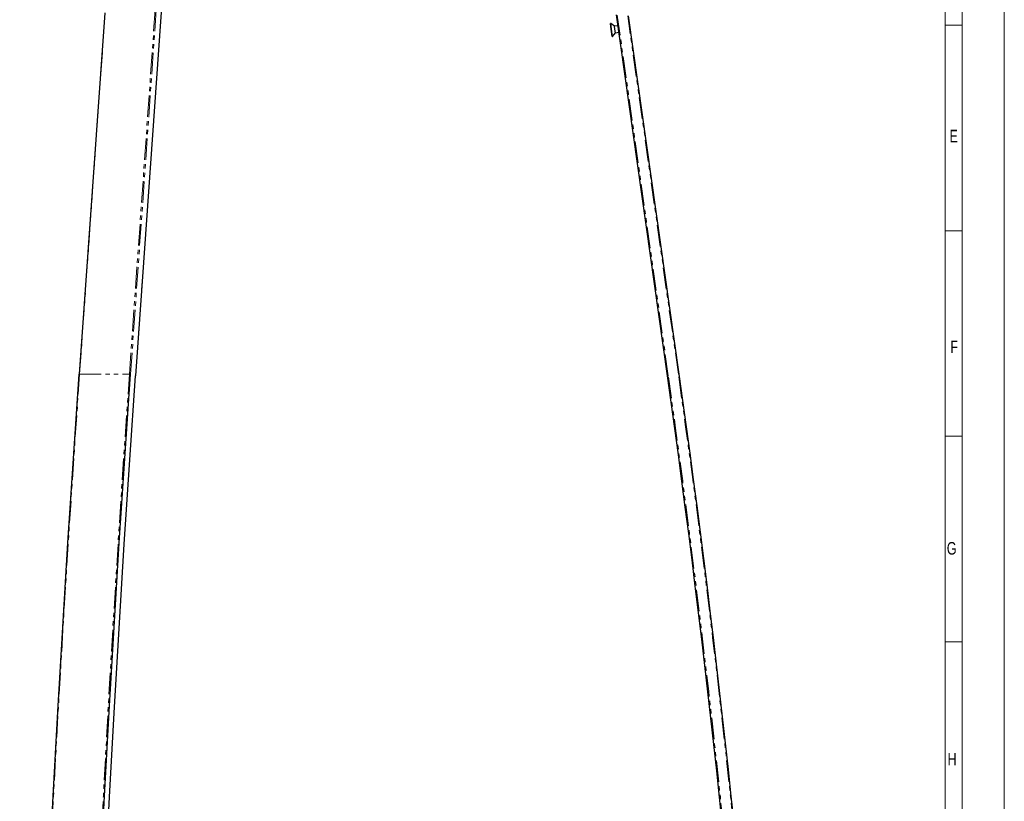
# Model space of a CAD drawing. Header units: millimetres. Extents: x 0 to 841, y 0 to 1481.
# Tile 21 of 29: x 550 to 841, y 992 to 1223. Entities that reach past the tile are written whole.
import ezdxf

# ---------------------------------------------------------------- set-up
doc = ezdxf.new("R2010")
doc.units = ezdxf.units.MM
doc.linetypes.add('SLD-Combinazione-di-due-tratteggi', pattern=[12.7, 6.35, -1.27, 1.27, -1.27, 1.27, -1.27])
doc.linetypes.add('SLD-Solido', pattern=[0])
doc.styles.add('SLDTEXTSTYLE2', font='ARIALN.TTF', dxfattribs={"width": 0.87})

msp = doc.modelspace()

# ---------------------------------------------------------------- linework, layer by layer
at = {"color": 7, "linetype": 'SLD-Solido', "lineweight": 18}
for p, q in [((841, 0), (841, 1481.42)), ((828.5, 12.5), (828.5, 1468.92)), ((823.5, 57.9), (823.5, 1463.92)), ((823.5, 1220.97), (828.5, 1220.97)), ((823.5, 1160.24), (828.5, 1160.24)), ((823.5, 1099.5), (828.5, 1099.5)), ((823.5, 1038.76), (828.5, 1038.76))]:
    msp.add_line(p, q, dxfattribs=at)
at = {"color": 8, "linetype": 'SLD-Combinazione-di-due-tratteggi', "lineweight": 18}
for p, q in [((582.38, 1117.87), (590.19, 1228.26)), ((582.72, 1117.83), (590.5, 1227.81)), ((584.21, 1117.41), (591.91, 1226.27)), ((567.66, 1117.87), (575.21, 1224.59)), ((741.68, 1117.41), (726.61, 1223.98)), ((744.65, 1117.83), (729.67, 1223.77)), ((567.66, 1117.87), (582.38, 1117.87)), ((744.65, 1117.83), (744.9, 1117.87)), ((741.43, 1117.38), (741.68, 1117.41))]:
    msp.add_line(p, q, dxfattribs=at)
at = {"color": 7, "linetype": 'SLD-Solido', "lineweight": 25}
for p, q in [((584.24, 1117.4), (591.94, 1226.24)), ((575.09, 1224.65), (567.54, 1117.85)), ((741.43, 1117.38), (726.34, 1224.04)), ((744.9, 1117.87), (729.91, 1223.79)), ((724.7, 1221.48), (724.55, 1221.46)), ((724.78, 1219.83), (724.55, 1221.46)), ((725.79, 1220.66), (724.7, 1221.48)), ((724.93, 1219.85), (724.7, 1221.48)), ((725.09, 1217.66), (724.78, 1219.83)), ((725.23, 1217.68), (724.93, 1219.85)), ((726.8, 1220.8), (725.79, 1220.66)), ((725.91, 1219.85), (725.79, 1220.66)), ((726.06, 1218.77), (725.91, 1219.85)), ((725.09, 1217.66), (725.23, 1217.68)), ((725.23, 1217.68), (726.06, 1218.77)), ((726.06, 1218.77), (727.07, 1218.92))]:
    msp.add_line(p, q, dxfattribs=at)
at = {"color": 7, "linetype": 'SLD-Solido', "lineweight": 25, "flags": 128}
for points in [[(549.95, 617.09), (550, 642.21), (550.13, 667.32), (550.35, 692.44), (550.66, 717.55), (551.05, 742.66), (551.54, 767.76), (552.11, 792.86), (552.77, 817.94), (553.52, 843.02), (554.36, 868.08), (555.29, 893.13), (556.3, 918.17), (557.4, 943.19), (558.59, 968.2), (559.87, 993.19), (561.23, 1018.16), (562.69, 1043.11), (564.23, 1068.04), (565.85, 1092.95), (567.57, 1117.83)], [(565.11, 617.09), (565.15, 642.21), (565.28, 667.32), (565.5, 692.44), (565.81, 717.55), (566.21, 742.66), (566.69, 767.76), (567.27, 792.86), (567.93, 817.94), (568.68, 843.02), (569.52, 868.08), (570.44, 893.13), (571.46, 918.17), (572.56, 943.19), (573.75, 968.2), (575.02, 993.19), (576.39, 1018.16), (577.84, 1043.11), (579.38, 1068.04), (581.01, 1092.95), (582.72, 1117.83)], [(567.57, 1117.83), (567.55, 1117.84), (567.54, 1117.85), (567.54, 1117.85)], [(566.61, 617.09), (566.65, 642.19), (566.78, 667.28), (567, 692.38), (567.31, 717.47), (567.71, 742.55), (568.19, 767.63), (568.77, 792.71), (569.43, 817.77), (570.18, 842.83), (571.01, 867.87), (571.94, 892.9), (572.95, 917.92), (574.05, 942.92), (575.24, 967.9), (576.52, 992.87), (577.88, 1017.82), (579.33, 1042.75), (580.87, 1067.66), (582.5, 1092.55), (584.21, 1117.41)], [(584.21, 1117.41), (584.23, 1117.41), (584.24, 1117.4), (584.24, 1117.4)]]:
    msp.add_lwpolyline(points, dxfattribs=at)
at = {"color": 8, "linetype": 'SLD-Combinazione-di-due-tratteggi', "lineweight": 18, "flags": 128}
for points in [[(550.04, 617.09), (550.09, 642.21), (550.22, 667.33), (550.44, 692.45), (550.75, 717.56), (551.15, 742.67), (551.63, 767.77), (552.2, 792.87), (552.87, 817.95), (553.62, 843.03), (554.45, 868.1), (555.38, 893.15), (556.39, 918.19), (557.49, 943.21), (558.68, 968.22), (559.96, 993.21), (561.33, 1018.19), (562.78, 1043.14), (564.32, 1068.07), (565.95, 1092.98), (567.66, 1117.87)], [(564.77, 617.09), (564.81, 642.21), (564.94, 667.33), (565.16, 692.45), (565.47, 717.56), (565.87, 742.67), (566.35, 767.77), (566.93, 792.87), (567.59, 817.95), (568.34, 843.03), (569.18, 868.1), (570.1, 893.15), (571.11, 918.19), (572.22, 943.21), (573.41, 968.22), (574.68, 993.21), (576.05, 1018.19), (577.5, 1043.14), (579.04, 1068.07), (580.67, 1092.98), (582.38, 1117.87)]]:
    msp.add_lwpolyline(points, dxfattribs=at)
at = {"color": 8, "linetype": 'SLD-Combinazione-di-due-tratteggi', "lineweight": 18}
for centre, radius, start, end in [((567.62, 1117.68), 0.197, 79.0905, 116.6601), ((582.4, 1116.33), 1.54, 77.7359, 90.5157), ((-2795.93, 617.09), 3575.81, 0, 8.05), ((-2795.93, 617.09), 3572.81, 0, 8.05)]:
    msp.add_arc(centre, radius, start, end, dxfattribs=at)
at = {"color": 7, "linetype": 'SLD-Solido', "lineweight": 25}
for radius in [3576.06, 3572.56]:
    msp.add_arc((-2795.93, 617.09), radius, 0, 8.05, dxfattribs=at)

# ---------------------------------------------------------------- texts
at = {"color": 7, "linetype": 'Continuous', "lineweight": 0, "char_height": 3.7, "attachment_point": 2, "style": 'SLDTEXTSTYLE2'}
for s, insert in [('E', (826.05, 1190.07)), ('F', (826.17, 1127.77)), ('G', (825.44, 1068.25)), ('H', (825.56, 1005.95))]:
    msp.add_mtext(s, dxfattribs=dict(at, insert=insert))

doc.saveas('drawing.dxf')
